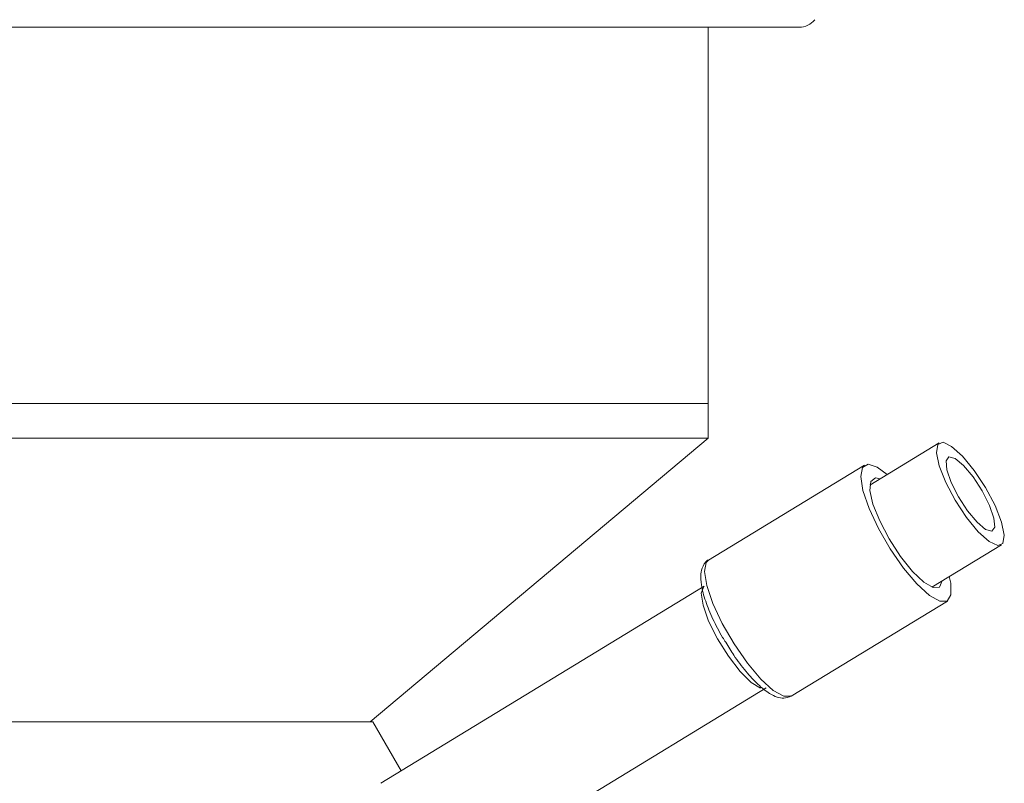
# Model space of a CAD drawing. Header units: inches. Extents: x -4.1 to 22.8, y -8.3 to 17.7.
# Tile 86 of 130: x 20.3 to 21.8, y -0.3 to 0.9. Entities that reach past the tile are written whole.
import ezdxf

# ---------------------------------------------------------------- set-up
doc = ezdxf.new("R2010")
doc.units = ezdxf.units.IN
doc.header["$MEASUREMENT"] = 0

msp = doc.modelspace()

# ---------------------------------------------------------------- linework, layer by layer
at = {"color": 7, "linetype": 'Continuous', "lineweight": 15}
for p, q in [((21.5239, 0.8842), (18.8007, 0.8842)), ((21.3808, 0.2931), (21.3808, 0.8842)), ((18.9438, 0.2931), (21.3808, 0.2931)), ((21.3808, 0.2387), (21.3808, 0.2931)), ((21.3808, 0.2387), (18.9438, 0.2387)), ((20.8498, -0.2069), (21.3808, 0.2387)), ((21.7441, 0.2312), (21.6349, 0.1648)), ((21.6268, 0.1964), (21.3815, 0.0472)), ((21.7324, 0.0046), (21.8416, 0.071)), ((21.3824, 0.0476), (21.3815, 0.0472)), ((21.3749, 0.0063), (20.8666, -0.3031)), ((21.5115, -0.1664), (21.7568, -0.0171)), ((20.926, -0.4858), (21.4721, -0.1535)), ((19.9437, -0.2069), (20.8543, -0.2069)), ((20.8986, -0.2836), (20.8543, -0.2069))]:
    msp.add_line(p, q, dxfattribs=at)
at = {"color": 7, "linetype": 'Continuous', "lineweight": 15, "flags": 128}
for points in [[(21.7867, 0.1141), (21.8053, 0.0917), (21.8223, 0.0763), (21.8358, 0.07), (21.8441, 0.0735), (21.8462, 0.0864), (21.8419, 0.107), (21.8316, 0.133), (21.8167, 0.1612), (21.799, 0.1881), (21.7804, 0.2106), (21.7634, 0.2259), (21.7499, 0.2322), (21.7416, 0.2287), (21.7395, 0.2159), (21.7438, 0.1952), (21.7541, 0.1693), (21.769, 0.1411), (21.7867, 0.1141)], [(21.7885, 0.1245), (21.8034, 0.1066), (21.8168, 0.0955), (21.8265, 0.0929), (21.8311, 0.0991), (21.8298, 0.1133), (21.823, 0.1332), (21.8115, 0.1558), (21.7972, 0.1778), (21.7823, 0.1957), (21.7689, 0.2068), (21.7592, 0.2094), (21.7546, 0.2032), (21.7559, 0.189), (21.7627, 0.1691), (21.7742, 0.1464), (21.7885, 0.1245)], [(21.6624, 0.1815), (21.6463, 0.1933), (21.6322, 0.1979), (21.6233, 0.1928), (21.6206, 0.1786), (21.6241, 0.1564), (21.6337, 0.1283), (21.6484, 0.0968), (21.667, 0.0647), (21.6878, 0.0347), (21.709, 0.0097), (21.7286, -0.0083), (21.7449, -0.0175), (21.7449, -0.0175)], [(21.6512, 0.1747), (21.6436, 0.1762), (21.6363, 0.1708), (21.6351, 0.1567), (21.6399, 0.1352), (21.6504, 0.1089), (21.6654, 0.0804), (21.6833, 0.0529), (21.702, 0.0295), (21.7197, 0.0125), (21.7343, 0.0039), (21.7343, 0.0039)], [(21.7449, -0.0175), (21.7566, -0.0173), (21.7624, -0.0075), (21.762, 0.0109), (21.7598, 0.0213)], [(21.7343, 0.0039), (21.7443, 0.0046), (21.7487, 0.0145), (21.7487, 0.0145)]]:
    msp.add_lwpolyline(points, dxfattribs=at)
at = {"color": 8, "linetype": 'Continuous', "lineweight": 15, "flags": 128}
for points in [[(21.3815, 0.0472), (21.378, 0.0436), (21.3753, 0.0293), (21.3789, 0.0072), (21.3884, -0.0209), (21.4032, -0.0524), (21.4218, -0.0846), (21.4426, -0.1145), (21.4637, -0.1396), (21.4833, -0.1575), (21.4997, -0.1668)], [(21.3747, 0.0062), (21.374, 0.0056), (21.3702, -0.0049), (21.3729, -0.0237), (21.3817, -0.0485), (21.3955, -0.0763), (21.4127, -0.1038), (21.4312, -0.1277), (21.4487, -0.1451), (21.4633, -0.1538)], [(21.4997, -0.1668), (21.5113, -0.1665), (21.5115, -0.1664)]]:
    msp.add_lwpolyline(points, dxfattribs=at)
at = {"color": 7, "linetype": 'Continuous', "lineweight": 15}
msp.add_arc((21.5239, 0.9152), 0.031, 270, 321.9974, dxfattribs=at)
for points, knots in [([(21.3837, 0.0482), (21.3836, 0.0482), (21.3787, 0.0475), (21.3719, 0.0378), (21.3687, 0.0247), (21.3698, 0.0072), (21.376, -0.0164), (21.3879, -0.0449), (21.3992, -0.0675), (21.4068, -0.0794), (21.4085, -0.0819)], [0, 0, 0, 0, 0.00239, 0.135201, 0.256272, 0.407734, 0.596522, 0.776466, 0.952211, 1, 1, 1, 1]), ([(21.4085, -0.0819), (21.4127, -0.0888), (21.4227, -0.1051), (21.4403, -0.1282), (21.4595, -0.149), (21.4756, -0.1622), (21.4855, -0.1664), (21.4894, -0.1681)], [0, 0, 0, 0, 0.162775, 0.38722, 0.613469, 0.845022, 1, 1, 1, 1]), ([(21.4894, -0.1681), (21.4929, -0.1691), (21.5, -0.171), (21.5072, -0.1678), (21.5109, -0.1661)], [0, 0, 0, 0, 0.486805, 1, 1, 1, 1])]:
    msp.add_open_spline(points, degree=3, knots=knots, dxfattribs=at)

doc.saveas('drawing.dxf')
